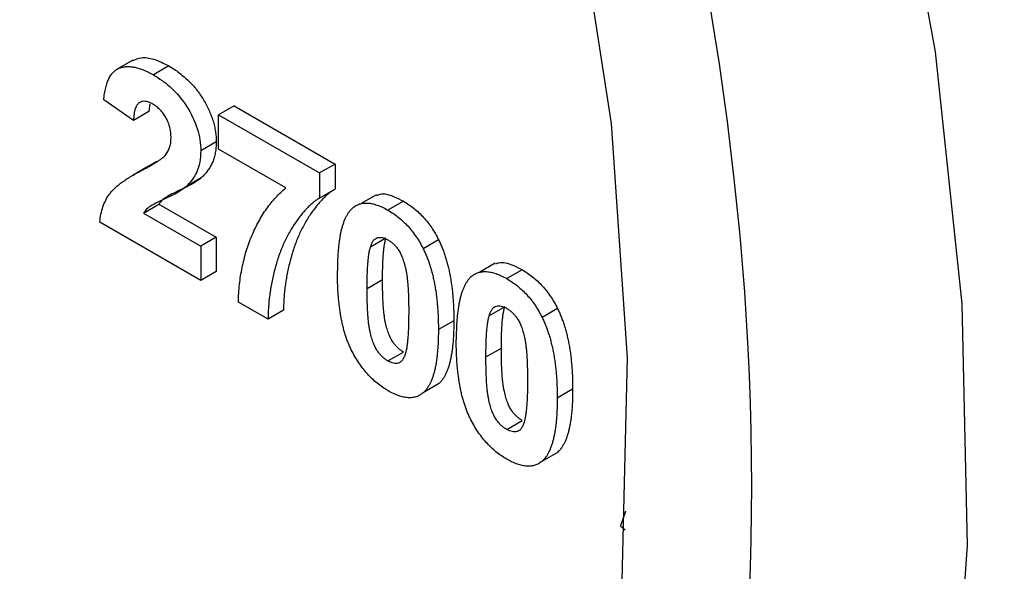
# Model space of a CAD drawing. Header units: inches. Extents: x 4 to 194, y 4 to 148.
# Tile 67 of 88: x 165.488 to 165.939, y 118.255 to 118.507. Entities that reach past the tile are written whole.
import ezdxf

# ---------------------------------------------------------------- set-up
doc = ezdxf.new("R2010")
doc.units = ezdxf.units.IN
doc.header["$LTSCALE"] = 18
doc.header["$MEASUREMENT"] = 0
doc.layers.add('TEXT', color=140, linetype='Continuous', lineweight=25)

msp = doc.modelspace()

# ---------------------------------------------------------------- linework, layer by layer
for p, q in [((165.53962, 118.48869), (165.53255, 118.48461)), ((165.55615, 118.48606), (165.54908, 118.48198)), ((165.53996, 118.46108), (165.52636, 118.47046)), ((165.54744, 118.46861), (165.54703, 118.46516)), ((165.58601, 118.46778), (165.57894, 118.4637)), ((165.58601, 118.46778), (165.63224, 118.44109)), ((165.54703, 118.46516), (165.53996, 118.46108)), ((165.57894, 118.448), (165.57894, 118.4637)), ((165.57894, 118.4637), (165.62517, 118.43701)), ((165.57785, 118.45132), (165.57078, 118.44724)), ((165.60977, 118.43019), (165.57894, 118.448)), ((165.54693, 118.44016), (165.53986, 118.43607)), ((165.55074, 118.44224), (165.54367, 118.43816)), ((165.54695, 118.44012), (165.55074, 118.44224)), ((165.63224, 118.44109), (165.62517, 118.43701)), ((165.63224, 118.44109), (165.63224, 118.42957)), ((165.57099, 118.4348), (165.56392, 118.43072)), ((165.62517, 118.43701), (165.62517, 118.42549)), ((165.63224, 118.42957), (165.62517, 118.42549)), ((165.65122, 118.42708), (165.64415, 118.42299)), ((165.5445, 118.41867), (165.55157, 118.42275)), ((165.55157, 118.42275), (165.57785, 118.40759)), ((165.66352, 118.42408), (165.65645, 118.42)), ((165.5445, 118.41867), (165.57078, 118.4035)), ((165.57078, 118.3878), (165.52454, 118.41449)), ((165.57785, 118.40759), (165.57078, 118.4035)), ((165.57785, 118.40759), (165.57785, 118.39188)), ((165.57078, 118.4035), (165.57078, 118.3878)), ((165.65552, 118.40708), (165.64844, 118.403)), ((165.67969, 118.40635), (165.67262, 118.40227)), ((165.70561, 118.39568), (165.69854, 118.39159)), ((165.57785, 118.39188), (165.57078, 118.3878)), ((165.71791, 118.39268), (165.71084, 118.3886)), ((165.64693, 118.38411), (165.654, 118.38819)), ((165.6016, 118.37001), (165.588, 118.37786)), ((165.60867, 118.37409), (165.6016, 118.37001)), ((165.70991, 118.37568), (165.70284, 118.3716)), ((165.73409, 118.37495), (165.72702, 118.37087)), ((165.68664, 118.36935), (165.67956, 118.36527)), ((165.65645, 118.35091), (165.66352, 118.35499)), ((165.70132, 118.35271), (165.70839, 118.35679)), ((165.67964, 118.34037), (165.67257, 118.33629)), ((165.74103, 118.33795), (165.73396, 118.33387)), ((165.71084, 118.31951), (165.71791, 118.32359)), ((165.73403, 118.30897), (165.72696, 118.30489)), ((165.76518, 118.28187), (165.763, 118.27537)), ((165.76518, 118.28187), (165.76539, 118.28199)), ((165.76537, 118.28169), (165.76518, 118.28187)), ((165.763, 118.27537), (165.76499, 118.27347))]:
    msp.add_line(p, q)
at = {"flags": 128}
for points in [[(165.88525, 118.61145), (165.90698, 118.49254), (165.91914, 118.37714), (165.92157, 118.26648), (165.91427, 118.16173), (165.8973, 118.06401), (165.87085, 117.97434), (165.8352, 117.89369), (165.79072, 117.8229), (165.73788, 117.76272), (165.67725, 117.7138), (165.65259, 117.69843)], [(165.74143, 118.57117), (165.75861, 118.45972), (165.76601, 118.35234), (165.76354, 118.25035), (165.75123, 118.15498), (165.72924, 118.06738), (165.69782, 117.98863), (165.65737, 117.91967), (165.60837, 117.86135), (165.55141, 117.81437), (165.48719, 117.7793), (165.41649, 117.75657), (165.34017, 117.74645), (165.25915, 117.74907), (165.17441, 117.7644), (165.08698, 117.79224), (164.99794, 117.83227)]]:
    msp.add_lwpolyline(points, dxfattribs=at)
for points, knots in [([(164.95314, 119.80007), (165.1838, 119.66691), (165.40504, 119.43337), (165.73124, 118.86837), (165.82288, 118.55999), (165.82288, 118.02727), (165.73124, 117.8247), (165.40504, 117.63632), (165.1838, 117.65822), (164.95314, 117.79138)], [0, 0, 0, 0, 0.25, 0.25, 0.5, 0.5, 0.75, 0.75, 1, 1, 1, 1]), ([(165.7438, 117.75317), (165.75419, 117.75928), (165.78744, 117.77885), (165.83475, 117.82211), (165.88548, 117.88119), (165.92741, 117.94755), (165.96195, 118.02145), (165.9887, 118.10232), (166.00754, 118.18927), (166.01843, 118.28145), (166.0214, 118.37796), (166.01661, 118.4779), (166.00428, 118.58027), (165.98475, 118.68393), (165.95858, 118.78738), (165.9269, 118.88799), (165.8922, 118.98086), (165.85794, 119.0612), (165.82315, 119.13489), (165.79003, 119.19934), (165.76609, 119.24161), (165.75609, 119.25926)], [0, 0, 0, 0, 0.02848, 0.091191, 0.149385, 0.208039, 0.267092, 0.3264, 0.385802, 0.445164, 0.504378, 0.563341, 0.621969, 0.68011, 0.737467, 0.793353, 0.845795, 0.890574, 0.926741, 0.969421, 1, 1, 1, 1]), ([(165.53973, 118.48848), (165.54094, 118.48904), (165.54372, 118.49032), (165.54951, 118.48943), (165.55387, 118.48722), (165.55615, 118.48606)], [0, 0, 0, 0, 0.271244, 0.619954, 1, 1, 1, 1]), ([(165.52636, 118.47046), (165.52647, 118.47146), (165.52668, 118.4734), (165.52721, 118.47604), (165.52788, 118.47838), (165.52872, 118.48038), (165.5297, 118.48209), (165.53087, 118.48343), (165.53219, 118.48446), (165.53365, 118.48518), (165.53526, 118.48559), (165.53694, 118.48581), (165.53873, 118.48575), (165.54062, 118.48546), (165.5426, 118.48496), (165.54468, 118.48419), (165.54684, 118.48324), (165.54832, 118.48241), (165.54908, 118.48198)], [0, 0, 0, 0, 0.079436, 0.154013, 0.224141, 0.289934, 0.352732, 0.412726, 0.470303, 0.527169, 0.583502, 0.639948, 0.696585, 0.753727, 0.812707, 0.872963, 0.935035, 1, 1, 1, 1]), ([(165.55615, 118.48606), (165.55697, 118.48557), (165.55857, 118.48461), (165.56091, 118.48297), (165.56311, 118.48119), (165.56518, 118.47931), (165.56711, 118.4773), (165.56891, 118.47516), (165.57056, 118.47289), (165.57207, 118.47053), (165.57343, 118.46812), (165.57461, 118.46569), (165.57561, 118.46327), (165.57644, 118.46086), (165.57706, 118.45845), (165.57751, 118.45605), (165.57781, 118.45365), (165.57784, 118.45211), (165.57785, 118.45132)], [0, 0, 0, 0, 0.075672, 0.147381, 0.216085, 0.281698, 0.34546, 0.407486, 0.468731, 0.529782, 0.590033, 0.648548, 0.705954, 0.763102, 0.820289, 0.878479, 0.938226, 1, 1, 1, 1]), ([(165.54908, 118.48198), (165.55044, 118.48117), (165.55179, 118.48034), (165.55446, 118.47841), (165.55577, 118.47734), (165.55965, 118.47382), (165.56213, 118.4709), (165.5663, 118.46441), (165.56802, 118.46088), (165.56972, 118.45559), (165.57011, 118.45387), (165.57066, 118.45048), (165.57075, 118.44884), (165.57078, 118.44724)], [0, 0, 0, 0, 0.125, 0.125, 0.25, 0.25, 0.5, 0.5, 0.75, 0.75, 0.875, 0.875, 1, 1, 1, 1]), ([(165.54879, 118.46854), (165.54818, 118.46886), (165.54699, 118.46949), (165.54529, 118.46992), (165.54381, 118.46983), (165.54276, 118.46937), (165.54204, 118.46873), (165.54156, 118.4681), (165.54114, 118.46731), (165.54077, 118.46638), (165.54047, 118.46528), (165.54024, 118.46402), (165.54005, 118.46262), (165.53999, 118.46161), (165.53996, 118.46108)], [0, 0, 0, 0, 0.116899, 0.225824, 0.330086, 0.435451, 0.490307, 0.548244, 0.610767, 0.677675, 0.749189, 0.826859, 0.910112, 1, 1, 1, 1]), ([(165.55718, 118.45298), (165.55716, 118.45381), (165.55711, 118.45538), (165.5567, 118.45779), (165.55599, 118.46007), (165.555, 118.46221), (165.55375, 118.46416), (165.55229, 118.46591), (165.5506, 118.46739), (165.54942, 118.46814), (165.54879, 118.46854)], [0, 0, 0, 0, 0.14914, 0.282162, 0.404656, 0.52111, 0.634416, 0.748796, 0.868711, 1, 1, 1, 1]), ([(165.55449, 118.4451), (165.5549, 118.44565), (165.55569, 118.44671), (165.55655, 118.44859), (165.55707, 118.45067), (165.55715, 118.45222), (165.55718, 118.45298)], [0, 0, 0, 0, 0.272796, 0.526191, 0.766904, 1, 1, 1, 1]), ([(165.57785, 118.45132), (165.57783, 118.45044), (165.5778, 118.4487), (165.57747, 118.44628), (165.57697, 118.44402), (165.57623, 118.44195), (165.57529, 118.43999), (165.57407, 118.43818), (165.57267, 118.43639), (165.57156, 118.43534), (165.57099, 118.4348)], [0, 0, 0, 0, 0.119176, 0.236427, 0.352664, 0.469086, 0.589463, 0.717601, 0.854189, 1, 1, 1, 1]), ([(165.54367, 118.43816), (165.54437, 118.43854), (165.5457, 118.43925), (165.54759, 118.44028), (165.54926, 118.44127), (165.55073, 118.44215), (165.55197, 118.44299), (165.55301, 118.44374), (165.55384, 118.44442), (165.55429, 118.44489), (165.55449, 118.4451)], [0, 0, 0, 0, 0.18509, 0.352357, 0.50308, 0.637279, 0.752473, 0.851886, 0.934339, 1, 1, 1, 1]), ([(165.57078, 118.44724), (165.57074, 118.44539), (165.57063, 118.4436), (165.57002, 118.44033), (165.56954, 118.43882), (165.5677, 118.43468), (165.56588, 118.43258), (165.56392, 118.43072)], [0, 0, 0, 0, 0.25, 0.25, 0.5, 0.5, 1, 1, 1, 1]), ([(165.52454, 118.41449), (165.5247, 118.41574), (165.52501, 118.41825), (165.52598, 118.42161), (165.52727, 118.42469), (165.52868, 118.42699), (165.53007, 118.42869), (165.53133, 118.43001), (165.53284, 118.43133), (165.53457, 118.43266), (165.53652, 118.43403), (165.53869, 118.43541), (165.5411, 118.43679), (165.54279, 118.43769), (165.54367, 118.43816)], [0, 0, 0, 0, 0.096357, 0.192661, 0.289455, 0.388479, 0.441921, 0.501521, 0.567883, 0.640892, 0.720371, 0.806637, 0.900016, 1, 1, 1, 1]), ([(165.57099, 118.4348), (165.57078, 118.43461), (165.57032, 118.43421), (165.56953, 118.43364), (165.56863, 118.43304), (165.56761, 118.43239), (165.56644, 118.43175), (165.56517, 118.43105), (165.56374, 118.43038), (165.56227, 118.42965), (165.56078, 118.42897), (165.55941, 118.4283), (165.55817, 118.42772), (165.55712, 118.42714), (165.55618, 118.42666), (165.5554, 118.42622), (165.55476, 118.42585), (165.55387, 118.4252), (165.55274, 118.42429), (165.55195, 118.42325), (165.55157, 118.42275)], [0, 0, 0, 0, 0.036975, 0.079193, 0.126701, 0.179184, 0.237369, 0.300559, 0.369153, 0.443112, 0.516018, 0.582473, 0.642137, 0.69462, 0.740679, 0.779589, 0.812074, 0.837814, 0.922565, 1, 1, 1, 1]), ([(164.32697, 118.43424), (164.34926, 118.39701), (164.38058, 118.34473), (164.43089, 118.27067), (164.47538, 118.2092), (164.53083, 118.13902), (164.59131, 118.06912), (164.65678, 118.00047), (164.72621, 117.9349), (164.7988, 117.87367), (164.87385, 117.81778), (164.95068, 117.76804), (165.0287, 117.72513), (165.10733, 117.6896), (165.18607, 117.66193), (165.26439, 117.64257), (165.34186, 117.63191), (165.41795, 117.63045), (165.49236, 117.63836), (165.56393, 117.65726), (165.61495, 117.67624), (165.63992, 117.69207), (165.64399, 117.69465)], [0, 0, 0, 0, 0.065031, 0.091322, 0.134859, 0.179863, 0.227931, 0.277851, 0.32914, 0.38142, 0.434436, 0.488014, 0.542036, 0.596432, 0.65115, 0.706173, 0.761519, 0.817247, 0.873493, 0.930505, 0.988689, 1, 1, 1, 1]), ([(165.56392, 118.43072), (165.56101, 118.42817), (165.55747, 118.42665), (165.55227, 118.42421), (165.55056, 118.42337), (165.54805, 118.422), (165.54725, 118.42148), (165.54577, 118.42026), (165.54512, 118.41948), (165.5445, 118.41867)], [0, 0, 0, 0, 0.5, 0.5, 0.75, 0.75, 0.875, 0.875, 1, 1, 1, 1]), ([(165.588, 118.37786), (165.58805, 118.37922), (165.58814, 118.38197), (165.58848, 118.38597), (165.58902, 118.38987), (165.58969, 118.39373), (165.59057, 118.39747), (165.59157, 118.40118), (165.59279, 118.40477), (165.59416, 118.40828), (165.59567, 118.41166), (165.59731, 118.41487), (165.59908, 118.41788), (165.60096, 118.42073), (165.60298, 118.42338), (165.60512, 118.42584), (165.60737, 118.42814), (165.60897, 118.42951), (165.60977, 118.43019)], [0, 0, 0, 0, 0.0589531, 0.1185611, 0.1785229, 0.239353, 0.301026, 0.3637736, 0.4273825, 0.4923339, 0.5574758, 0.6219604, 0.6858892, 0.7492546, 0.8122672, 0.8750355, 0.9375336, 1, 1, 1, 1]), ([(165.63224, 118.42957), (165.63176, 118.42929), (165.63077, 118.42869), (165.62935, 118.42761), (165.62791, 118.42637), (165.62648, 118.42494), (165.62501, 118.42337), (165.62357, 118.42159), (165.62211, 118.41965), (165.62015, 118.41685), (165.61785, 118.41303), (165.61542, 118.40805), (165.61335, 118.40266), (165.61193, 118.39786), (165.61098, 118.39392), (165.61035, 118.39099), (165.60983, 118.3881), (165.6094, 118.38524), (165.60908, 118.3824), (165.60882, 118.37962), (165.6087, 118.37685), (165.60868, 118.375), (165.60867, 118.37409)], [0, 0, 0, 0, 0.031427, 0.064605, 0.099439, 0.136456, 0.175352, 0.216101, 0.258978, 0.304007, 0.395757, 0.487616, 0.579874, 0.672707, 0.718695, 0.763079, 0.805893, 0.847386, 0.8876, 0.926386, 0.963755, 1, 1, 1, 1]), ([(165.6514, 118.42673), (165.65187, 118.42696), (165.654, 118.42799), (165.65845, 118.42669), (165.6621, 118.42481), (165.66352, 118.42408)], [0, 0, 0, 0, 0.146661, 0.669277, 1, 1, 1, 1]), ([(165.62517, 118.42549), (165.62469, 118.4252), (165.6237, 118.42461), (165.62228, 118.42353), (165.62084, 118.42229), (165.6194, 118.42086), (165.61794, 118.41929), (165.6165, 118.4175), (165.61504, 118.41557), (165.61307, 118.41277), (165.61078, 118.40895), (165.60835, 118.40396), (165.60628, 118.39857), (165.60486, 118.39378), (165.60391, 118.38984), (165.60328, 118.38691), (165.60275, 118.38402), (165.60233, 118.38116), (165.60201, 118.37832), (165.60175, 118.37553), (165.60163, 118.37277), (165.60161, 118.37092), (165.6016, 118.37001)], [0, 0, 0, 0, 0.031427, 0.064605, 0.099439, 0.136456, 0.175352, 0.216101, 0.258978, 0.304007, 0.395757, 0.487616, 0.579874, 0.672707, 0.718695, 0.763079, 0.805893, 0.847386, 0.8876, 0.926386, 0.963755, 1, 1, 1, 1]), ([(165.64033, 118.42101), (165.64082, 118.42139), (165.64179, 118.42214), (165.64347, 118.42286), (165.64528, 118.42326), (165.64725, 118.42328), (165.64934, 118.423), (165.65159, 118.42233), (165.65397, 118.42136), (165.65561, 118.42046), (165.65645, 118.42)], [0, 0, 0, 0, 0.123958, 0.2447, 0.363941, 0.484152, 0.605999, 0.731306, 0.862758, 1, 1, 1, 1]), ([(165.66352, 118.42408), (165.66436, 118.42357), (165.666, 118.42258), (165.66839, 118.4208), (165.67063, 118.41885), (165.67274, 118.41672), (165.67471, 118.41439), (165.67652, 118.41188), (165.67822, 118.4092), (165.6792, 118.40731), (165.67969, 118.40635)], [0, 0, 0, 0, 0.1373231, 0.2673523, 0.3929646, 0.5149204, 0.6341998, 0.7543524, 0.8755755, 1, 1, 1, 1]), ([(165.64033, 118.42101), (165.64004, 118.42075), (165.63945, 118.42021), (165.63867, 118.41925), (165.63793, 118.41817), (165.63725, 118.41695), (165.6366, 118.41562), (165.63605, 118.41412), (165.63552, 118.41252), (165.63507, 118.41077), (165.63466, 118.4089), (165.63429, 118.40691), (165.63399, 118.40476), (165.63376, 118.40248), (165.63355, 118.40009), (165.63344, 118.39755), (165.63334, 118.39489), (165.63334, 118.39306), (165.63333, 118.39212)], [0, 0, 0, 0, 0.0473976, 0.0960396, 0.1461287, 0.1978507, 0.2515608, 0.3074839, 0.3656459, 0.425427, 0.4880958, 0.5532584, 0.6208262, 0.6914358, 0.764257, 0.840213, 0.9184707, 1, 1, 1, 1]), ([(165.65645, 118.42), (165.65729, 118.41949), (165.65893, 118.4185), (165.66132, 118.41672), (165.66356, 118.41477), (165.66567, 118.41264), (165.66764, 118.41031), (165.66945, 118.4078), (165.67115, 118.40511), (165.67213, 118.40323), (165.67262, 118.40227)], [0, 0, 0, 0, 0.1373231, 0.2673523, 0.3929646, 0.5149204, 0.6341998, 0.7543524, 0.8755755, 1, 1, 1, 1]), ([(165.64844, 118.403), (165.64864, 118.40358), (165.64902, 118.40468), (165.64976, 118.40602), (165.65063, 118.40695), (165.65165, 118.40744), (165.65275, 118.40757), (165.65392, 118.40744), (165.65516, 118.40706), (165.65602, 118.40662), (165.65645, 118.40639)], [0, 0, 0, 0, 0.165967, 0.313051, 0.441925, 0.558757, 0.669878, 0.777615, 0.887576, 1, 1, 1, 1]), ([(165.654, 118.38819), (165.65401, 118.38931), (165.65402, 118.39145), (165.65409, 118.39451), (165.6542, 118.39729), (165.65437, 118.39979), (165.65458, 118.40201), (165.65482, 118.40397), (165.65513, 118.40564), (165.65539, 118.40662), (165.65552, 118.40708)], [0, 0, 0, 0, 0.168587, 0.324063, 0.467301, 0.598424, 0.716663, 0.822958, 0.917627, 1, 1, 1, 1]), ([(165.65645, 118.40639), (165.65688, 118.40612), (165.65773, 118.40558), (165.65897, 118.40454), (165.66013, 118.40331), (165.66124, 118.4019), (165.66226, 118.40016), (165.66316, 118.39808), (165.66396, 118.39564), (165.66454, 118.39336), (165.66497, 118.39126), (165.66522, 118.3894), (165.66547, 118.38728), (165.66564, 118.38493), (165.6658, 118.38232), (165.66588, 118.37948), (165.66597, 118.37636), (165.66597, 118.37423), (165.66597, 118.37312)], [0, 0, 0, 0, 0.045051, 0.089115, 0.131831, 0.175939, 0.223767, 0.279492, 0.344622, 0.420959, 0.465855, 0.51804, 0.578352, 0.64628, 0.722489, 0.806966, 0.899303, 1, 1, 1, 1]), ([(165.67969, 118.40635), (165.67998, 118.40576), (165.68056, 118.40456), (165.68134, 118.4027), (165.68209, 118.40078), (165.68274, 118.39879), (165.68337, 118.39672), (165.68395, 118.39458), (165.68446, 118.39237), (165.68493, 118.39009), (165.68532, 118.38775), (165.68567, 118.38532), (165.68597, 118.38283), (165.6862, 118.38027), (165.68641, 118.37763), (165.68653, 118.37494), (165.68662, 118.37216), (165.68663, 118.3703), (165.68664, 118.36935)], [0, 0, 0, 0, 0.046673, 0.095251, 0.144862, 0.19631, 0.249763, 0.305775, 0.363267, 0.423548, 0.486033, 0.551487, 0.619434, 0.689951, 0.763148, 0.839004, 0.918105, 1, 1, 1, 1]), ([(165.64693, 118.38411), (165.64693, 118.38523), (165.64695, 118.38737), (165.64702, 118.39042), (165.64712, 118.39321), (165.64729, 118.39571), (165.6475, 118.39793), (165.64775, 118.39989), (165.64806, 118.40156), (165.64832, 118.40254), (165.64844, 118.403)], [0, 0, 0, 0, 0.168587, 0.324063, 0.467301, 0.598424, 0.716663, 0.822958, 0.917627, 1, 1, 1, 1]), ([(165.67262, 118.40227), (165.67291, 118.40168), (165.67349, 118.40048), (165.67427, 118.39862), (165.67502, 118.39669), (165.67567, 118.3947), (165.6763, 118.39263), (165.67688, 118.3905), (165.67738, 118.38829), (165.67786, 118.38601), (165.67825, 118.38367), (165.6786, 118.38124), (165.6789, 118.37875), (165.67913, 118.37619), (165.67934, 118.37355), (165.67946, 118.37086), (165.67955, 118.36808), (165.67956, 118.36622), (165.67956, 118.36527)], [0, 0, 0, 0, 0.046673, 0.095251, 0.144862, 0.19631, 0.249763, 0.305775, 0.363267, 0.423548, 0.486033, 0.551487, 0.619434, 0.689951, 0.763148, 0.839004, 0.918105, 1, 1, 1, 1]), ([(165.70579, 118.39533), (165.70626, 118.39556), (165.7084, 118.39659), (165.71284, 118.39529), (165.71649, 118.39341), (165.71791, 118.39268)], [0, 0, 0, 0, 0.146661, 0.669277, 1, 1, 1, 1]), ([(165.65645, 118.3373), (165.6556, 118.33782), (165.65394, 118.33883), (165.65152, 118.34066), (165.64922, 118.34269), (165.64704, 118.34495), (165.645, 118.34742), (165.64307, 118.35009), (165.6413, 118.35299), (165.63992, 118.35554), (165.6389, 118.35771), (165.63819, 118.35943), (165.63749, 118.36123), (165.6369, 118.36312), (165.63631, 118.36509), (165.63579, 118.36714), (165.63533, 118.36927), (165.6349, 118.37149), (165.63454, 118.37378), (165.6342, 118.37616), (165.63394, 118.37862), (165.63371, 118.38117), (165.63355, 118.38379), (165.63342, 118.3865), (165.63335, 118.38929), (165.63334, 118.39117), (165.63333, 118.39212)], [0, 0, 0, 0, 0.052409, 0.102698, 0.151428, 0.199593, 0.247225, 0.295496, 0.34477, 0.395913, 0.422466, 0.450208, 0.479008, 0.508969, 0.540574, 0.57368, 0.608385, 0.644555, 0.682462, 0.722219, 0.763823, 0.807353, 0.852522, 0.899675, 0.948823, 1, 1, 1, 1]), ([(165.69472, 118.38961), (165.69443, 118.38935), (165.69385, 118.38881), (165.69306, 118.38785), (165.69232, 118.38677), (165.69164, 118.38555), (165.691, 118.38422), (165.69044, 118.38272), (165.68991, 118.38112), (165.68946, 118.37937), (165.68906, 118.3775), (165.68868, 118.37551), (165.68839, 118.37336), (165.68816, 118.37108), (165.68794, 118.36869), (165.68783, 118.36615), (165.68774, 118.36349), (165.68773, 118.36166), (165.68772, 118.36072)], [0, 0, 0, 0, 0.047398, 0.09604, 0.146129, 0.197851, 0.251561, 0.307484, 0.365646, 0.425427, 0.488096, 0.553258, 0.620826, 0.691436, 0.764257, 0.840213, 0.918471, 1, 1, 1, 1]), ([(165.69472, 118.38961), (165.69521, 118.38999), (165.69618, 118.39074), (165.69786, 118.39146), (165.69967, 118.39186), (165.70164, 118.39188), (165.70373, 118.3916), (165.70598, 118.39093), (165.70836, 118.38996), (165.71, 118.38906), (165.71084, 118.3886)], [0, 0, 0, 0, 0.123958, 0.2447, 0.363941, 0.484152, 0.605999, 0.731306, 0.862758, 1, 1, 1, 1]), ([(165.71791, 118.39268), (165.71875, 118.39217), (165.72039, 118.39118), (165.72278, 118.3894), (165.72503, 118.38745), (165.72714, 118.38532), (165.7291, 118.38299), (165.73091, 118.38048), (165.73261, 118.3778), (165.73359, 118.37591), (165.73409, 118.37495)], [0, 0, 0, 0, 0.137323, 0.267352, 0.392965, 0.51492, 0.6342, 0.754352, 0.875575, 1, 1, 1, 1]), ([(165.66352, 118.35499), (165.66309, 118.35526), (165.66224, 118.3558), (165.661, 118.35683), (165.65985, 118.35805), (165.65873, 118.35945), (165.6577, 118.36117), (165.65683, 118.36325), (165.65601, 118.36568), (165.65541, 118.36797), (165.65502, 118.37005), (165.65473, 118.37192), (165.65452, 118.37403), (165.65432, 118.3764), (165.65419, 118.37899), (165.65407, 118.38185), (165.65402, 118.38494), (165.65401, 118.38708), (165.654, 118.38819)], [0, 0, 0, 0, 0.045111, 0.088643, 0.131873, 0.175782, 0.223334, 0.278855, 0.344286, 0.420258, 0.465092, 0.517437, 0.577764, 0.646322, 0.722599, 0.806717, 0.899165, 1, 1, 1, 1]), ([(165.71084, 118.3886), (165.71168, 118.38809), (165.71332, 118.3871), (165.71571, 118.38532), (165.71796, 118.38337), (165.72006, 118.38124), (165.72203, 118.37891), (165.72384, 118.3764), (165.72554, 118.37371), (165.72652, 118.37183), (165.72702, 118.37087)], [0, 0, 0, 0, 0.137323, 0.267352, 0.392965, 0.51492, 0.6342, 0.754352, 0.875575, 1, 1, 1, 1]), ([(165.65645, 118.35091), (165.65602, 118.35118), (165.65517, 118.35172), (165.65393, 118.35274), (165.65277, 118.35397), (165.65166, 118.35537), (165.65063, 118.35709), (165.64975, 118.35917), (165.64894, 118.3616), (165.64834, 118.36388), (165.64795, 118.36597), (165.64766, 118.36784), (165.64745, 118.36995), (165.64725, 118.37232), (165.64712, 118.37491), (165.647, 118.37777), (165.64695, 118.38085), (165.64694, 118.38299), (165.64693, 118.38411)], [0, 0, 0, 0, 0.045111, 0.088643, 0.131873, 0.175782, 0.223334, 0.278855, 0.344286, 0.420258, 0.465092, 0.517437, 0.577764, 0.646322, 0.722599, 0.806717, 0.899165, 1, 1, 1, 1]), ([(165.70284, 118.3716), (165.70304, 118.37218), (165.70341, 118.37328), (165.70415, 118.37462), (165.70502, 118.37555), (165.70604, 118.37604), (165.70715, 118.37617), (165.70832, 118.37604), (165.70956, 118.37566), (165.71041, 118.37522), (165.71084, 118.37499)], [0, 0, 0, 0, 0.1659673, 0.3130514, 0.441925, 0.5587568, 0.6698776, 0.7776151, 0.887576, 1, 1, 1, 1]), ([(165.66597, 118.37312), (165.66596, 118.37201), (165.66595, 118.36988), (165.66588, 118.36683), (165.66577, 118.36404), (165.6656, 118.36155), (165.66539, 118.35934), (165.66514, 118.3574), (165.66484, 118.35573), (165.66457, 118.35476), (165.66445, 118.3543)], [0, 0, 0, 0, 0.168314, 0.324299, 0.4680057, 0.5987357, 0.7173621, 0.823188, 0.917357, 1, 1, 1, 1]), ([(165.70132, 118.35271), (165.70133, 118.35383), (165.70134, 118.35597), (165.70141, 118.35902), (165.70152, 118.36181), (165.70169, 118.36431), (165.7019, 118.36653), (165.70215, 118.36849), (165.70245, 118.37016), (165.70271, 118.37114), (165.70284, 118.3716)], [0, 0, 0, 0, 0.168587, 0.324063, 0.467301, 0.598424, 0.716663, 0.822958, 0.917627, 1, 1, 1, 1]), ([(165.70839, 118.35679), (165.7084, 118.35791), (165.70841, 118.36005), (165.70848, 118.3631), (165.70859, 118.36589), (165.70876, 118.36839), (165.70897, 118.37061), (165.70922, 118.37257), (165.70952, 118.37424), (165.70978, 118.37522), (165.70991, 118.37568)], [0, 0, 0, 0, 0.168587, 0.324063, 0.467301, 0.598424, 0.716663, 0.822958, 0.917627, 1, 1, 1, 1]), ([(165.71084, 118.37499), (165.71127, 118.37472), (165.71212, 118.37418), (165.71336, 118.37314), (165.71452, 118.37191), (165.71563, 118.3705), (165.71665, 118.36876), (165.71755, 118.36668), (165.71835, 118.36424), (165.71893, 118.36196), (165.71936, 118.35986), (165.71961, 118.358), (165.71986, 118.35588), (165.72003, 118.35353), (165.7202, 118.35092), (165.72028, 118.34808), (165.72036, 118.34496), (165.72036, 118.34283), (165.72036, 118.34172)], [0, 0, 0, 0, 0.045051, 0.089115, 0.131831, 0.175939, 0.223767, 0.279492, 0.344622, 0.420959, 0.465855, 0.51804, 0.578352, 0.64628, 0.722489, 0.806966, 0.899303, 1, 1, 1, 1]), ([(165.73409, 118.37495), (165.73437, 118.37436), (165.73495, 118.37316), (165.73573, 118.3713), (165.73648, 118.36938), (165.73714, 118.36738), (165.73776, 118.36532), (165.73834, 118.36318), (165.73885, 118.36097), (165.73932, 118.35869), (165.73971, 118.35635), (165.74007, 118.35392), (165.74036, 118.35143), (165.7406, 118.34887), (165.74081, 118.34623), (165.74092, 118.34354), (165.74101, 118.34076), (165.74102, 118.3389), (165.74103, 118.33795)], [0, 0, 0, 0, 0.046673, 0.095251, 0.144862, 0.19631, 0.249763, 0.305775, 0.363267, 0.423548, 0.486033, 0.551487, 0.619434, 0.689951, 0.763148, 0.839004, 0.918105, 1, 1, 1, 1]), ([(165.68664, 118.36935), (165.68663, 118.36841), (165.68662, 118.36657), (165.68653, 118.3639), (165.68641, 118.36135), (165.68621, 118.35895), (165.68597, 118.35666), (165.68568, 118.35451), (165.6853, 118.35252), (165.68492, 118.35062), (165.68444, 118.34888), (165.68392, 118.34728), (165.68336, 118.34577), (165.68272, 118.34443), (165.68204, 118.34321), (165.6813, 118.34213), (165.68051, 118.34117), (165.67993, 118.34063), (165.67964, 118.34037)], [0, 0, 0, 0, 0.081774, 0.160286, 0.236029, 0.309118, 0.37953, 0.447377, 0.512357, 0.574749, 0.634941, 0.692941, 0.748708, 0.802702, 0.854279, 0.904229, 0.952735, 1, 1, 1, 1]), ([(165.72702, 118.37087), (165.7273, 118.37028), (165.72788, 118.36907), (165.72866, 118.36722), (165.72941, 118.36529), (165.73006, 118.3633), (165.73069, 118.36123), (165.73127, 118.3591), (165.73178, 118.35689), (165.73225, 118.35461), (165.73264, 118.35227), (165.733, 118.34984), (165.73329, 118.34735), (165.73353, 118.34479), (165.73374, 118.34215), (165.73385, 118.33946), (165.73394, 118.33668), (165.73395, 118.33482), (165.73396, 118.33387)], [0, 0, 0, 0, 0.046673, 0.095251, 0.144862, 0.19631, 0.249763, 0.305775, 0.363267, 0.423548, 0.486033, 0.551487, 0.619434, 0.689951, 0.763148, 0.839004, 0.918105, 1, 1, 1, 1]), ([(165.67956, 118.36527), (165.67956, 118.36433), (165.67955, 118.36249), (165.67946, 118.35982), (165.67934, 118.35727), (165.67913, 118.35487), (165.6789, 118.35258), (165.67861, 118.35043), (165.67823, 118.34844), (165.67785, 118.34654), (165.67737, 118.3448), (165.67685, 118.34319), (165.67629, 118.34169), (165.67565, 118.34035), (165.67497, 118.33913), (165.67423, 118.33805), (165.67344, 118.33709), (165.67286, 118.33655), (165.67257, 118.33629)], [0, 0, 0, 0, 0.081774, 0.160286, 0.236029, 0.309118, 0.37953, 0.447377, 0.512357, 0.574749, 0.634941, 0.692941, 0.748708, 0.802702, 0.854279, 0.904229, 0.952735, 1, 1, 1, 1]), ([(165.71084, 118.3059), (165.70999, 118.30642), (165.70833, 118.30743), (165.70591, 118.30926), (165.70361, 118.31129), (165.70144, 118.31355), (165.69939, 118.31602), (165.69747, 118.31869), (165.69569, 118.32159), (165.69431, 118.32414), (165.69329, 118.32631), (165.69258, 118.32803), (165.69189, 118.32983), (165.69129, 118.33172), (165.6907, 118.33369), (165.69018, 118.33574), (165.68972, 118.33787), (165.68929, 118.34009), (165.68893, 118.34238), (165.6886, 118.34476), (165.68834, 118.34722), (165.6881, 118.34977), (165.68794, 118.35239), (165.68781, 118.3551), (165.68774, 118.35789), (165.68773, 118.35977), (165.68772, 118.36072)], [0, 0, 0, 0, 0.0524091, 0.1026983, 0.151428, 0.1995928, 0.2472248, 0.295496, 0.3447701, 0.3959133, 0.4224655, 0.4502084, 0.4790083, 0.5089694, 0.5405737, 0.5736803, 0.6083847, 0.6445549, 0.6824623, 0.7222195, 0.7638232, 0.8073533, 0.8525223, 0.8996753, 0.9488234, 1, 1, 1, 1]), ([(165.66445, 118.3543), (165.66425, 118.35372), (165.66388, 118.35261), (165.66313, 118.35128), (165.66227, 118.35034), (165.66125, 118.34987), (165.66015, 118.34971), (165.65898, 118.34986), (165.65774, 118.35023), (165.65688, 118.35068), (165.65645, 118.35091)], [0, 0, 0, 0, 0.165947, 0.313014, 0.441872, 0.55869, 0.668748, 0.777614, 0.886362, 1, 1, 1, 1]), ([(165.71791, 118.32359), (165.71748, 118.32386), (165.71663, 118.3244), (165.7154, 118.32543), (165.71424, 118.32665), (165.71312, 118.32805), (165.71209, 118.32977), (165.71122, 118.33185), (165.7104, 118.33428), (165.70981, 118.33657), (165.70941, 118.33865), (165.70913, 118.34052), (165.70892, 118.34263), (165.70871, 118.345), (165.70858, 118.34759), (165.70846, 118.35045), (165.70842, 118.35354), (165.7084, 118.35568), (165.70839, 118.35679)], [0, 0, 0, 0, 0.045111, 0.088643, 0.131873, 0.175782, 0.223334, 0.278855, 0.344286, 0.420258, 0.465092, 0.517437, 0.577764, 0.646322, 0.722599, 0.806717, 0.899165, 1, 1, 1, 1]), ([(165.71084, 118.31951), (165.71041, 118.31978), (165.70956, 118.32032), (165.70832, 118.32134), (165.70717, 118.32257), (165.70605, 118.32397), (165.70502, 118.32569), (165.70415, 118.32777), (165.70333, 118.3302), (165.70274, 118.33248), (165.70234, 118.33457), (165.70206, 118.33644), (165.70185, 118.33855), (165.70164, 118.34092), (165.70151, 118.34351), (165.70139, 118.34637), (165.70135, 118.34945), (165.70133, 118.35159), (165.70132, 118.35271)], [0, 0, 0, 0, 0.045111, 0.088643, 0.131873, 0.175782, 0.223334, 0.278855, 0.344286, 0.420258, 0.465092, 0.517437, 0.577764, 0.646322, 0.722599, 0.806717, 0.899165, 1, 1, 1, 1]), ([(165.72036, 118.34172), (165.72035, 118.34061), (165.72034, 118.33848), (165.72027, 118.33543), (165.72016, 118.33264), (165.71999, 118.33015), (165.71978, 118.32794), (165.71953, 118.326), (165.71923, 118.32433), (165.71897, 118.32336), (165.71884, 118.3229)], [0, 0, 0, 0, 0.168314, 0.324299, 0.468006, 0.598736, 0.717362, 0.823188, 0.917357, 1, 1, 1, 1]), ([(165.67257, 118.33629), (165.67208, 118.33591), (165.6711, 118.33516), (165.66943, 118.33444), (165.66762, 118.33404), (165.66565, 118.33401), (165.66356, 118.3343), (165.6613, 118.33497), (165.65892, 118.33594), (165.65728, 118.33684), (165.65645, 118.3373)], [0, 0, 0, 0, 0.123954, 0.244691, 0.363928, 0.483447, 0.606014, 0.731315, 0.862763, 1, 1, 1, 1]), ([(165.74103, 118.33795), (165.74102, 118.33701), (165.74101, 118.33517), (165.74092, 118.3325), (165.74081, 118.32995), (165.7406, 118.32755), (165.74036, 118.32526), (165.74007, 118.32311), (165.73969, 118.32112), (165.73931, 118.31922), (165.73884, 118.31748), (165.73831, 118.31587), (165.73775, 118.31437), (165.73711, 118.31303), (165.73643, 118.31181), (165.73569, 118.31073), (165.7349, 118.30977), (165.73432, 118.30923), (165.73403, 118.30897)], [0, 0, 0, 0, 0.081774, 0.160286, 0.236029, 0.309118, 0.37953, 0.447377, 0.512357, 0.574749, 0.634941, 0.692941, 0.748708, 0.802702, 0.854279, 0.904229, 0.952735, 1, 1, 1, 1]), ([(165.73396, 118.33387), (165.73395, 118.33293), (165.73394, 118.33109), (165.73385, 118.32842), (165.73374, 118.32587), (165.73353, 118.32347), (165.73329, 118.32118), (165.733, 118.31903), (165.73262, 118.31704), (165.73224, 118.31514), (165.73177, 118.3134), (165.73124, 118.31179), (165.73068, 118.31029), (165.73004, 118.30895), (165.72936, 118.30773), (165.72862, 118.30665), (165.72783, 118.30569), (165.72725, 118.30515), (165.72696, 118.30489)], [0, 0, 0, 0, 0.081774, 0.160286, 0.236029, 0.309118, 0.37953, 0.447377, 0.512357, 0.574749, 0.634941, 0.692941, 0.748708, 0.802702, 0.854279, 0.904229, 0.952735, 1, 1, 1, 1]), ([(165.71884, 118.3229), (165.71865, 118.32232), (165.71827, 118.32121), (165.71753, 118.31988), (165.71666, 118.31894), (165.71564, 118.31847), (165.71454, 118.31831), (165.71337, 118.31846), (165.71213, 118.31883), (165.71128, 118.31928), (165.71084, 118.31951)], [0, 0, 0, 0, 0.1659473, 0.3130137, 0.4418719, 0.5586896, 0.6687476, 0.7776138, 0.8863615, 1, 1, 1, 1]), ([(165.72696, 118.30489), (165.72647, 118.30451), (165.7255, 118.30376), (165.72382, 118.30304), (165.72201, 118.30264), (165.72005, 118.30261), (165.71795, 118.3029), (165.7157, 118.30357), (165.71332, 118.30454), (165.71168, 118.30544), (165.71084, 118.3059)], [0, 0, 0, 0, 0.123954, 0.244691, 0.363928, 0.483447, 0.606014, 0.731315, 0.862763, 1, 1, 1, 1])]:
    msp.add_open_spline(points, degree=3, knots=knots)
at = {"layer": 'TEXT'}
msp.add_circle((168.4297, 119.93504), 6.99895, dxfattribs=at)

doc.saveas('drawing.dxf')
